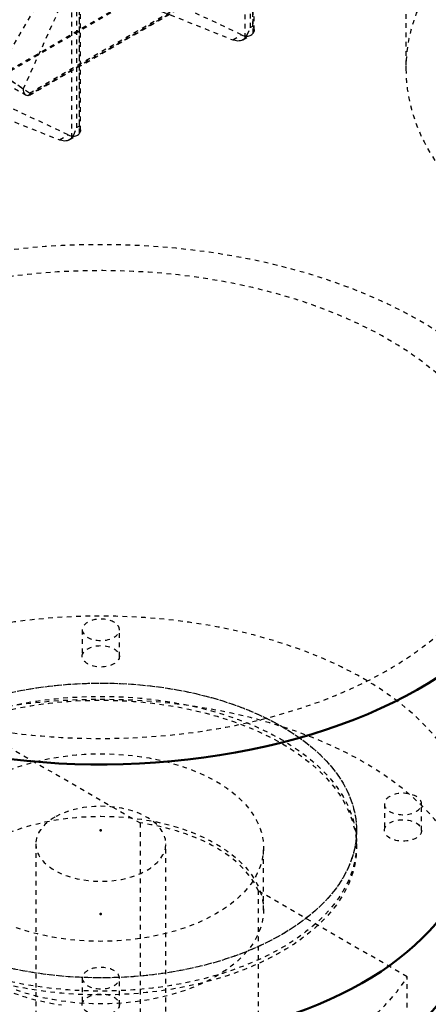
# Model space of a CAD drawing. Header units: millimetres. Extents: x -907 to 463, y -591 to 1160.
# Tile 44 of 60: x -343 to -255, y 216 to 428. Entities that reach past the tile are written whole.
import ezdxf

# ---------------------------------------------------------------- set-up
doc = ezdxf.new("R2010")
doc.units = ezdxf.units.MM
doc.linetypes.add('Dashed', pattern=[2, 1, -1])
for name, color, linetype, lineweight in [('2d ConnectionPoints', 7, 'Continuous', 50), ('AM_0', 7, 'Continuous', 50), ('AM_9', 6, 'Dashed', 25)]:
    doc.layers.add(name, color=color, linetype=linetype, lineweight=lineweight)

# ---------------------------------------------------------------- blocks, each defined once
blk = doc.blocks.new('91_Lower_Cover_2PumpDrive_2_2_0_in_HSVP164161451021531101300230_6')
at = {"layer": 'AM_9'}
for p, q in [((-329.84, 403.37), (-329.84, 596.93)), ((-331.54, 402.39), (-331.54, 575.82)), ((-330.43, 404.58), (-330.43, 575.86)), ((-329.86, 404.91), (-329.86, 575.88)), ((-329.63, 404.01), (-329.63, 575.88)), ((-332.31, 403.03), (-362.18, 417.13)), ((-360.54, 412.52), (-334.19, 401.94)), ((-329.86, 404.91), (-330.43, 404.58)), ((-329.77, 404.68), (-329.63, 404)), ((-334.19, 401.94), (-332.31, 403.03)), ((-332.05, 401.96), (-330.32, 402.96))]:
    blk.add_line(p, q, dxfattribs=at)
for points in [[(-331.54, 402.39), (-331.1, 403.03), (-330.43, 404.57), (-330.43, 404.58)], [(-330.32, 402.96), (-330.11, 403.09), (-329.93, 403.26), (-329.84, 403.37)], [(-329.86, 404.91), (-329.86, 404.9), (-329.77, 404.68)], [(-329.63, 404), (-329.64, 403.87), (-329.84, 403.37)], [(-332.05, 401.96), (-332.28, 401.84), (-332.54, 401.76), (-332.8, 401.72), (-333.09, 401.7), (-333.38, 401.73), (-333.69, 401.78), (-334, 401.87), (-334.19, 401.94)], [(-332.31, 403.03), (-332.02, 402.9), (-331.73, 402.81), (-331.45, 402.76), (-331.18, 402.74), (-330.92, 402.75), (-330.68, 402.8), (-330.45, 402.89), (-330.32, 402.96)], [(-331.54, 402.39), (-331.72, 402.2), (-331.93, 402.03), (-332.05, 401.96)]]:
    blk.add_lwpolyline(points, dxfattribs=at)
blk = doc.blocks.new('92_rqga94z760dfimy4ax9mnq1rv________0_in_HSVP164161451021531101300230_6')
at = {"layer": 'AM_0'}
for centre, major_axis, start_param, end_param in [((-325.27, 323.38), (97, 0), 3.969193, 6.283185), ((-325.27, 253.16), (80, 0), 3.747842, 6.223137)]:
    blk.add_ellipse(centre, major_axis=major_axis, ratio=0.577288, start_param=start_param, end_param=end_param, dxfattribs=at)
at = {"layer": 'AM_9'}
for p, q in [((-337.47, 433.83), (-358.98, 396.59)), ((-329.27, 296.4), (-329.27, 290.68)), ((-321.27, 290.68), (-321.27, 296.4)), ((-264.27, 258.87), (-264.27, 253.16)), ((-256.27, 253.16), (-256.27, 258.87)), ((-270.27, 250.3), (-270.27, 253.16)), ((-339.27, 250.3), (-339.27, 204.17)), ((-311.27, 204.17), (-311.27, 250.3)), ((-329.27, 221.35), (-329.27, 215.63)), ((-321.27, 215.63), (-321.27, 221.35))]:
    blk.add_line(p, q, dxfattribs=at)
for centre, major_axis, start_param, end_param in [((-325.27, 323.38), (97, 0), 0, 2.356194), ((-325.27, 323.38), (87.3, 0), 6.223137, 8.63938), ((-325.27, 323.38), (87.3, 0), 3.201641, 6.223137), ((-325.27, 253.16), (80, 0), 6.223137, 10.031028), ((-325.27, 296.4), (4, 0), 6.283185, 9.424778), ((-325.27, 296.4), (4, 0), 3.141593, 6.283185), ((-260.27, 258.87), (4, 0), 3.141593, 8.63938), ((-325.27, 250.3), (14, 0), 3.141593, 8.63938), ((-260.27, 258.87), (4, 0), 2.356194, 3.141593), ((-325.27, 250.3), (14, 0), 2.356194, 3.141593), ((-325.27, 221.35), (4, 0), 2.356194, 3.141593), ((-325.27, 221.35), (4, 0), 0, 2.356194), ((-325.27, 221.35), (4, 0), 3.141593, 6.283185)]:
    blk.add_ellipse(centre, major_axis=major_axis, ratio=0.577288, start_param=start_param, end_param=end_param, dxfattribs=at)
for centre, major_axis in [((-325.27, 290.68), (-4, 0)), ((-325.27, 253.16), (55, 0)), ((-325.27, 250.3), (55, 0)), ((-260.27, 253.16), (-4, 0)), ((-325.27, 215.63), (-4, 0))]:
    blk.add_ellipse(centre, major_axis=major_axis, ratio=0.577288, dxfattribs=at)
blk = doc.blocks.new('93_Motorstool2_4_6130STC_130_2_0_in_HSVP164161451021531101300230_6')
at = {"layer": 'AM_0'}
for centre, start_param, end_param in [((-325.27, 253.16), 0.60625, 3.081544), ((-325.27, 235.19), 0.504934, 3.141593)]:
    blk.add_ellipse(centre, major_axis=(-80, 0), ratio=0.577288, start_param=start_param, end_param=end_param, dxfattribs=at)
at = {"layer": 'AM_9'}
for p, q in [((-348.78, 273.26), (-316.8, 254.8)), ((-316.8, 254.8), (-316.8, 178.04)), ((-270.27, 249.48), (-270.27, 253.16)), ((-290.27, 236.01), (-290.27, 249.48)), ((-291.31, 163.33), (-291.31, 240.08)), ((-259.33, 221.62), (-291.31, 240.08)), ((-259.33, 209.04), (-259.33, 221.62))]:
    blk.add_line(p, q, dxfattribs=at)
for centre, major_axis, start_param, end_param in [((-325.27, 253.16), (-80, 0), 3.081544, 6.889435), ((-325.27, 235.19), (-80, 0), 3.141593, 6.788119), ((-325.27, 235.19), (-35, 0), 3.385891, 4.46809), ((-325.27, 235.19), (-35, 0), 0.244299, 1.326498), ((-325.27, 235.19), (70, 0), 5.054876, 5.940698)]:
    blk.add_ellipse(centre, major_axis=major_axis, ratio=0.577288, start_param=start_param, end_param=end_param, dxfattribs=at)
for centre, major_axis in [((-325.27, 253.16), (-55, 0)), ((-325.27, 249.48), (-55, 0)), ((-325.27, 249.48), (-35, 0)), ((-325.27, 236.01), (-35, 0))]:
    blk.add_ellipse(centre, major_axis=major_axis, ratio=0.577288, dxfattribs=at)
blk = doc.blocks.new('110_Upper_Cover_2PumpDrive_210_3_0_in_HSVP164161451021531101300230_6')
at = {"layer": 'AM_9'}
blk.add_line((-226.27, 485.43), (-345.07, 416.85), dxfattribs=at)
blk = doc.blocks.new('111_Lower_Cover_2PumpDrive_2_3_0_in_HSVP164161451021531101300230_6')
at = {"layer": 'AM_9'}
for p, q in [((-292.51, 424.92), (-292.51, 618.48)), ((-294.21, 423.94), (-294.21, 572.67)), ((-293.1, 426.13), (-293.1, 572.42)), ((-292.53, 426.46), (-292.53, 572.29)), ((-292.3, 425.56), (-292.3, 572.24)), ((-224.36, 486.28), (-346.28, 415.9)), ((-340.97, 411.52), (-215, 484.24)), ((-340.65, 412.03), (-217.22, 483.29)), ((-340.64, 411.58), (-215.81, 483.64)), ((-341.95, 412.91), (-331.83, 435.41)), ((-328.89, 436.35), (-296.86, 423.49)), ((-294.98, 424.58), (-319.56, 436.18)), ((-292.53, 426.46), (-293.1, 426.13)), ((-296.86, 423.49), (-294.98, 424.58)), ((-294.72, 423.51), (-292.99, 424.51)), ((-292.44, 426.23), (-292.3, 425.55)), ((-349.07, 416.05), (-341.48, 411.67)), ((-340.63, 411.58), (-340.97, 411.52)), ((-340.56, 411.64), (-340.63, 411.58))]:
    blk.add_line(p, q, dxfattribs=at)
for points in [[(-292.53, 426.46), (-292.53, 426.45), (-292.44, 426.23)], [(-294.98, 424.58), (-294.69, 424.45), (-294.4, 424.36), (-294.12, 424.31), (-293.85, 424.29), (-293.59, 424.3), (-293.34, 424.35), (-293.11, 424.44), (-292.99, 424.51)], [(-294.21, 423.94), (-293.77, 424.58), (-293.1, 426.12), (-293.1, 426.13)], [(-292.99, 424.51), (-292.78, 424.64), (-292.6, 424.81), (-292.51, 424.92)], [(-292.3, 425.55), (-292.3, 425.43), (-292.51, 424.92)], [(-294.72, 423.51), (-294.95, 423.39), (-295.21, 423.31), (-295.47, 423.27), (-295.76, 423.25), (-296.05, 423.28), (-296.36, 423.33), (-296.67, 423.42), (-296.86, 423.49)], [(-294.21, 423.94), (-294.39, 423.75), (-294.6, 423.58), (-294.72, 423.51)], [(-341.95, 412.91), (-346.01, 415.64), (-348.83, 417.72), (-350.39, 419.12), (-350.72, 419.71)], [(-340.65, 412.03), (-344.52, 414.63), (-346.28, 415.9)], [(-341.95, 412.91), (-341.96, 412.58), (-341.92, 412.3), (-341.84, 412.06), (-341.71, 411.86), (-341.54, 411.7), (-341.48, 411.67)], [(-341.48, 411.67), (-341.25, 411.57), (-340.98, 411.52), (-340.97, 411.52)], [(-340.65, 412.03), (-340.54, 411.94), (-340.49, 411.82), (-340.56, 411.64)]]:
    blk.add_lwpolyline(points, dxfattribs=at)
blk = doc.blocks.new('112_nslbey5pws5vsow7bp1trf2ns________0_in_HSVP164161451021531101300230_6')
at = {"layer": 'AM_9'}
blk.add_line((-259.63, 559.06), (-259.63, 417.27), dxfattribs=at)
for start_param, end_param in [(6.283185, 9.424778), (3.141593, 3.969193)]:
    blk.add_ellipse((-162.63, 417.27), major_axis=(97, 0), ratio=0.577288, start_param=start_param, end_param=end_param, dxfattribs=at)

msp = doc.modelspace()

# ---------------------------------------------------------------- linework, layer by layer
at = {"layer": '2d ConnectionPoints'}
for p in [(-325.27, 253.16), (-325.27, 235.19)]:
    msp.add_point(p, dxfattribs=at)

# ---------------------------------------------------------------- block references
for name in ['110_Upper_Cover_2PumpDrive_210_3_0_in_HSVP164161451021531101300230_6', '111_Lower_Cover_2PumpDrive_2_3_0_in_HSVP164161451021531101300230_6', '112_nslbey5pws5vsow7bp1trf2ns________0_in_HSVP164161451021531101300230_6', '91_Lower_Cover_2PumpDrive_2_2_0_in_HSVP164161451021531101300230_6', '92_rqga94z760dfimy4ax9mnq1rv________0_in_HSVP164161451021531101300230_6', '93_Motorstool2_4_6130STC_130_2_0_in_HSVP164161451021531101300230_6']:
    msp.add_blockref(name, (0, 0))

doc.saveas('drawing.dxf')
